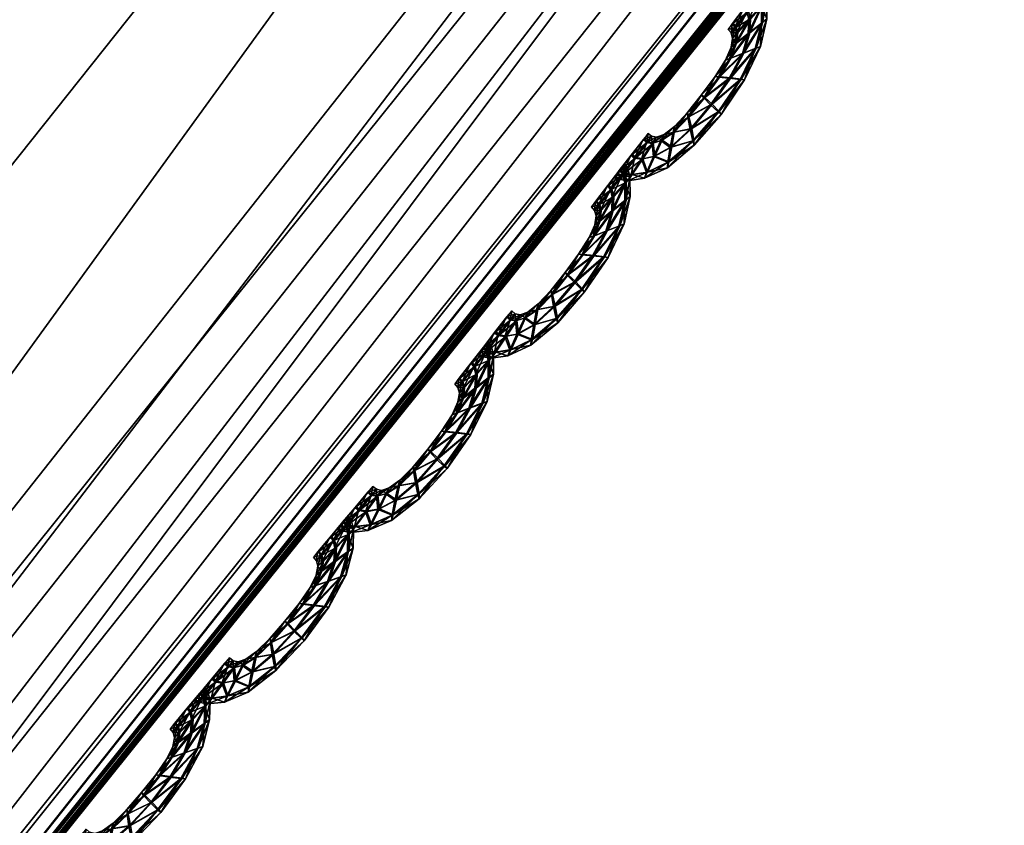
# Model space of a CAD drawing. Extents: x -7.4 to 7.4, y -11.5 to 9.8.
# Tile 135 of 256: x 4.018 to 4.271, y -8.588 to -8.381. Entities that reach past the tile are written whole.
import ezdxf

# ---------------------------------------------------------------- set-up
doc = ezdxf.new("R2010")
doc.units = 0
doc.header["$MEASUREMENT"] = 0
for name, color, linetype in [('A-FURN-3-ST', 150, 'Continuous'), ('A-FURN-3-ST-SEAM', 130, 'Continuous'), ('A-FURN-3-ST-SI', 160, 'Continuous')]:
    doc.layers.add(name, color=color, linetype=linetype)

msp = doc.modelspace()

# ---------------------------------------------------------------- meshes
at = {"layer": 'A-FURN-3-ST'}
mesh = msp.add_polyface(dxfattribs=at)
corners = [(3.70628, -8.89971, 17.66208), (4.49106, -7.90624, 17.67919), (4.4518, -7.87142, 17.77119), (3.71633, -8.91916, 17.64375), (4.50372, -7.92329, 17.66094), (3.71823, -8.94408, 17.64854), (4.51291, -7.94509, 17.66561), (3.71823, -8.96724, 17.65139), (4.52031, -7.9654, 17.66835), (3.71808, -8.97713, 17.63937), (4.52335, -7.97405, 17.65633), (3.95266, -6.20066, 18.31269), (4.39141, -5.30413, 18.32768), (3.66762, -5.24962, 18.35795), (3.40521, -6.02885, 18.33955), (3.43216, -6.91199, 18.30315), (3.04422, -6.57113, 18.3295), (2.85272, -5.93405, 18.36122), (2.75538, -6.33773, 18.34799), (2.93393, -5.22, 18.38378), (1.98753, -7.34035, 18.32376), (2.18599, -8.0359, 18.28793), (2.8236, -7.51879, 18.29566), (2.54951, -6.98796, 18.32601), (1.83371, -6.6846, 18.3567), (2.35635, -6.48976, 18.35271), (3.82817, -7.28411, 18.2631), (4.47112, -6.39801, 18.27238), (4.15524, -7.59884, 18.15958), (2.41476, -8.73272, 18.24062), (3.12344, -8.06359, 18.25272), (3.38768, -8.50872, 18.1468), (2.24175, -5.22515, 18.40348), (2.28433, -5.96017, 18.37647), (2.94453, -4.15097, 18.41531), (3.85294, -4.15467, 18.38503), (4.35453, -7.78527, 17.96356), (3.56595, -8.75662, 17.94865)]
mesh.append_faces([[corners[k] for k in face] for face in [(0, 1, 2), (3, 4, 1), (5, 6, 4), (7, 8, 6), (9, 10, 8), (11, 12, 13), (13, 14, 11), (15, 11, 14), (14, 16, 15), (17, 18, 16), (16, 14, 17), (14, 13, 19), (19, 17, 14), (20, 21, 22), (22, 23, 20), (24, 20, 23), (23, 25, 24), (16, 18, 25), (25, 23, 16), (23, 22, 15), (15, 16, 23), (11, 15, 26), (26, 27, 11), (27, 26, 28), (21, 29, 30), (30, 22, 21), (22, 30, 26), (26, 15, 22), (30, 31, 28), (28, 26, 30), (32, 33, 17), (17, 19, 32), (18, 17, 33), (33, 25, 18), (32, 19, 34), (34, 19, 13), (35, 13, 12), (36, 28, 31), (2, 36, 37)]])
mesh = msp.add_polyface(dxfattribs=at)
corners = [(5.97083, -5.62063, 17.65363), (5.28395, -6.84825, 17.63972), (5.28324, -6.84755, 17.63313), (4.52296, -7.97323, 17.62762), (4.5226, -7.97237, 17.62104), (5.2851, -6.84944, 17.65097), (4.52355, -7.97463, 17.63892), (5.97253, -5.62158, 17.66485), (3.71816, -8.97519, 17.60392), (3.71811, -8.97618, 17.61054), (4.49106, -7.90624, 17.67919), (5.23338, -6.79193, 17.69148), (5.19697, -6.76263, 17.7829), (4.4518, -7.87142, 17.77119), (4.50372, -7.92329, 17.66094), (5.2483, -6.80626, 17.6733), (4.51291, -7.94509, 17.66561), (5.26429, -6.8246, 17.67782), (5.92033, -5.5873, 17.68764), (5.94249, -5.60189, 17.6919), (5.27869, -6.84166, 17.68037), (4.52031, -7.9654, 17.66835), (4.52335, -7.97405, 17.65633), (5.28478, -6.84895, 17.66835), (5.96319, -5.6154, 17.69421), (5.97202, -5.62121, 17.68216), (3.71808, -8.97778, 17.62184), (4.15524, -7.59884, 18.15958), (4.87663, -6.57496, 18.16909), (4.47112, -6.39801, 18.27238), (3.71808, -8.97778, 17.59309), (4.52355, -7.97463, 17.6102), (4.52296, -7.97323, 17.61533), (3.71811, -8.97618, 17.59822), (5.97083, -5.62063, 17.64139), (5.28395, -6.84825, 17.62743), (5.2851, -6.84944, 17.6223), (5.9698, -5.62005, 17.64709), (4.35453, -7.78527, 17.96356), (5.1018, -6.69539, 17.97409)]
mesh.append_faces([[corners[k] for k in face] for face in [(0, 1, 2), (1, 3, 4), (4, 2, 1), (5, 6, 3), (3, 1, 5), (7, 5, 1), (8, 4, 3), (9, 3, 6), (10, 11, 12), (12, 13, 10), (14, 15, 11), (11, 10, 14), (16, 17, 15), (15, 14, 16), (18, 15, 17), (19, 17, 20), (21, 20, 17), (17, 16, 21), (22, 23, 20), (20, 21, 22), (24, 20, 23), (25, 23, 5), (6, 5, 23), (23, 22, 6), (26, 6, 22), (27, 28, 29), (30, 31, 32), (33, 32, 4), (34, 35, 36), (35, 32, 31), (31, 36, 35), (2, 4, 32), (32, 35, 2), (37, 2, 35), (27, 38, 39), (39, 28, 27), (38, 13, 12), (12, 39, 38)]])
mesh = msp.add_polyface(dxfattribs=at)
corners = [(4.47717, -7.95065, 1.0014), (4.33657, -7.82255, 0.61819), (5.06123, -6.76473, 0.61819), (5.23441, -6.83469, 1.00167), (3.67795, -8.94519, 1.00106), (3.5654, -8.76259, 0.61819), (2.88106, -9.79961, 1.00064), (2.80148, -9.5702, 0.61819), (2.12339, -10.4947, 1.00026), (2.08813, -10.22714, 0.61819), (1.39971, -11.01127, 0.99996), (1.4003, -10.71541, 0.61819), (0.69531, -11.33124, 0.99977), (0.70433, -11.01782, 0.61819), (0, -11.44075, 0.99973), (0, -11.12132, 0.61819), (0.5029, -7.33939, 0.55836), (1.00864, -7.24488, 0.55836), (1.09321, -8.13246, 0.55836), (0.54683, -8.28021, 0.55836), (0, -7.37169, 0.55836), (0, -8.33072, 0.55836), (0.60116, -9.28258, 0.55836), (0, -9.35254, 0.55836), (1.19698, -9.07818, 0.55836), (1.52065, -7.09466, 0.55836), (2.0442, -6.90596, 0.55836), (2.19798, -7.58676, 0.55836), (1.64059, -7.89572, 0.55836), (1.7878, -8.74879, 0.55836), (2.39644, -8.30893, 0.55836), (2.76, -7.2209, 0.55836), (3.03409, -7.77204, 0.55836), (3.64265, -7.14208, 0.55836), (4.03502, -7.5243, 0.56582), (4.67836, -6.60499, 0.56582), (1.31767, -10.01274, 0.56582), (0.66432, -10.27312, 0.56582), (0, -10.36224, 0.56582), (2.62062, -9.02726, 0.56582), (1.95821, -9.59241, 0.56582), (3.32982, -8.33303, 0.56582)]
mesh.append_faces([[corners[k] for k in face] for face in [(0, 1, 2), (2, 3, 0), (0, 4, 5), (5, 1, 0), (4, 6, 7), (7, 5, 4), (6, 8, 9), (9, 7, 6), (8, 10, 11), (11, 9, 8), (10, 12, 13), (13, 11, 10), (12, 14, 15), (15, 13, 12), (21, 19, 22), (22, 23, 21), (19, 18, 24), (24, 22, 19), (18, 28, 29), (29, 24, 18), (28, 27, 30), (30, 29, 28), (27, 31, 32), (32, 30, 27), (33, 32, 31), (1, 34, 35), (22, 24, 36), (36, 37, 22), (23, 22, 37), (37, 38, 23), (38, 37, 13), (13, 15, 38), (37, 36, 11), (11, 13, 37), (29, 30, 39), (39, 40, 29), (24, 29, 40), (40, 36, 24), (36, 40, 9), (9, 11, 36), (40, 39, 7), (7, 9, 40), (32, 33, 34), (34, 41, 32), (30, 32, 41), (41, 39, 30), (39, 41, 5), (5, 7, 39), (41, 34, 1), (1, 5, 41)]])
mesh.append_faces([[corners[k] for k in face] for face in [(16, 17, 18), (20, 16, 19), (25, 26, 27), (17, 25, 28)]], dxfattribs={"vtx0": -1, "vtx1": -1, "vtx2": -1})
mesh.append_faces([[corners[k] for k in face] for face in [(18, 19, 16), (19, 21, 20), (27, 28, 25), (28, 18, 17), (31, 27, 26)]], dxfattribs={"vtx1": -1, "vtx2": -1})
mesh = msp.add_polyface(dxfattribs=at)
corners = [(4.52296, -7.97323, 17.62762), (3.71811, -8.97618, 17.61054), (3.71816, -8.97519, 17.60392), (2.89974, -9.83781, 17.59065), (2.90013, -9.83669, 17.58403), (3.71808, -8.97778, 17.62184), (4.52355, -7.97463, 17.63892), (2.90987, -9.75318, 17.64215), (3.70628, -8.89971, 17.66208), (3.66489, -8.85995, 17.75476), (2.87156, -9.70918, 17.73544), (4.4518, -7.87142, 17.77119), (4.49106, -7.90624, 17.67919), (3.71633, -8.91916, 17.64375), (2.916, -9.77468, 17.6237), (2.91023, -9.80225, 17.62861), (3.71823, -8.94408, 17.64854), (4.50372, -7.92329, 17.66094), (4.51291, -7.94509, 17.66561), (3.71823, -8.96724, 17.65139), (2.90263, -9.82792, 17.63158), (2.89926, -9.83888, 17.61956), (3.71808, -8.97713, 17.63937), (4.52031, -7.9654, 17.66835), (4.52335, -7.97405, 17.65633), (2.89906, -9.83962, 17.60199), (1.58171, -8.45956, 18.27869), (1.7571, -9.27744, 18.22761), (2.41476, -8.73272, 18.24062), (2.18599, -8.0359, 18.28793), (1.92196, -9.92626, 18.11565), (2.62767, -9.29037, 18.1314), (3.38768, -8.50872, 18.1468), (3.12344, -8.06359, 18.25272), (4.52296, -7.97323, 17.61533), (3.71811, -8.97618, 17.59822), (3.71808, -8.97778, 17.59309), (2.89906, -9.83962, 17.5732), (2.89974, -9.83781, 17.57833), (4.5226, -7.97237, 17.62104), (2.78086, -9.59105, 17.93085), (3.56595, -8.75662, 17.94865), (4.35453, -7.78527, 17.96356)]
mesh.append_faces([[corners[k] for k in face] for face in [(0, 1, 2), (1, 3, 4), (4, 2, 1), (3, 1, 5), (6, 5, 1), (7, 8, 9), (9, 10, 7), (11, 9, 8), (12, 8, 13), (14, 13, 8), (8, 7, 14), (15, 16, 13), (13, 14, 15), (17, 13, 16), (18, 16, 19), (20, 19, 16), (16, 15, 20), (21, 22, 19), (19, 20, 21), (23, 19, 22), (24, 22, 5), (25, 5, 22), (26, 27, 28), (28, 29, 26), (27, 30, 31), (31, 28, 27), (28, 31, 32), (32, 33, 28), (34, 35, 36), (37, 36, 35), (2, 4, 38), (38, 35, 2), (39, 2, 35), (31, 40, 41), (41, 32, 31), (32, 41, 42), (41, 9, 11), (40, 10, 9), (9, 41, 40)]])
at = {"layer": 'A-FURN-3-ST-SEAM'}
mesh = msp.add_polyface(dxfattribs=at)
corners = [(4.20744, -8.38878, 17.61808), (4.20352, -8.39673, 17.618), (4.20071, -8.39644, 17.61925), (4.19596, -8.40324, 17.61918), (4.20471, -8.39681, 17.61465), (4.20411, -8.39006, 17.61933), (4.19418, -8.40143, 17.61792), (4.19786, -8.40505, 17.61788), (4.19869, -8.40571, 17.61454), (4.20882, -8.38824, 17.61473), (4.20902, -8.38223, 17.61811), (4.19802, -8.39616, 17.618), (4.19011, -8.40641, 17.61781), (4.1907, -8.4095, 17.61906), (4.19814, -8.40497, 17.61115), (4.2038, -8.39665, 17.61126), (4.20562, -8.38491, 17.61937), (4.20091, -8.39134, 17.61808), (4.19363, -8.40069, 17.61454), (4.19711, -8.39599, 17.61465), (4.19137, -8.41256, 17.61777), (4.19173, -8.41367, 17.61438), (4.19165, -8.41247, 17.61104), (4.20771, -8.3887, 17.61134), (4.21041, -8.3812, 17.61476), (4.20902, -8.3777, 17.61811), (4.1998, -8.39179, 17.61469), (4.19003, -8.40522, 17.61446), (4.18631, -8.41033, 17.61773), (4.18555, -8.4142, 17.61895), (4.19109, -8.40938, 17.60978), (4.19636, -8.40311, 17.6099), (4.20111, -8.39636, 17.61001), (4.20578, -8.38128, 17.61937), (4.20237, -8.3875, 17.61811), (4.20126, -8.38845, 17.61473), (4.1983, -8.39607, 17.61126), (4.19446, -8.40135, 17.61119), (4.20118, -8.39125, 17.61134), (4.18496, -8.41803, 17.61762), (4.18484, -8.41943, 17.61423), (4.18524, -8.41795, 17.61088), (4.18595, -8.41408, 17.60971), (4.20451, -8.38997, 17.61009), (4.2093, -8.38215, 17.61138), (4.21033, -8.37634, 17.61476), (4.20843, -8.37539, 17.61811), (4.20265, -8.38742, 17.61138), (4.19038, -8.40633, 17.61108), (4.1867, -8.40885, 17.61438), (4.18318, -8.41247, 17.61769), (4.18124, -8.41659, 17.61887), (4.18658, -8.41025, 17.611), (4.20973, -8.37386, 17.61476), (4.20526, -8.37939, 17.61937), (4.20265, -8.38487, 17.61811), (4.20162, -8.38618, 17.61476), (4.20293, -8.38478, 17.61138), (4.20601, -8.38478, 17.61013), (4.17946, -8.42067, 17.61754), (4.17891, -8.42215, 17.61416), (4.17974, -8.42059, 17.61081), (4.18164, -8.41647, 17.60963), (4.18346, -8.41239, 17.61096), (4.2093, -8.37761, 17.61138), (4.20871, -8.37535, 17.61138), (4.2089, -8.37284, 17.61476), (4.20764, -8.37436, 17.61811), (4.20617, -8.3812, 17.61013), (4.18401, -8.4109, 17.61435), (4.18089, -8.41317, 17.61766), (4.17815, -8.41725, 17.61883), (4.20791, -8.37428, 17.61138), (4.20447, -8.3784, 17.61937), (4.20221, -8.38334, 17.61811), (4.20123, -8.38478, 17.61476), (4.20253, -8.38326, 17.61138), (4.1755, -8.42129, 17.61751), (4.17463, -8.42277, 17.61412), (4.17578, -8.42121, 17.61077), (4.17855, -8.41712, 17.60959), (4.1812, -8.41309, 17.61092), (4.18207, -8.41161, 17.61431), (4.20566, -8.37926, 17.61013), (4.20486, -8.37827, 17.61013), (4.1795, -8.41292, 17.61766), (4.17641, -8.41696, 17.61883), (4.20146, -8.38239, 17.61811), (4.20043, -8.38388, 17.61476), (4.20174, -8.38231, 17.61138), (4.18077, -8.41136, 17.61431), (4.17341, -8.42096, 17.61751), (4.17242, -8.4224, 17.61408), (4.17372, -8.42083, 17.61077), (4.17681, -8.4168, 17.60959), (4.17978, -8.4128, 17.61092), (4.17989, -8.41061, 17.61431), (4.17859, -8.41214, 17.61766), (4.17542, -8.41617, 17.61883), (4.17887, -8.41206, 17.61092), (4.17238, -8.42017, 17.61751), (4.17139, -8.42166, 17.61408), (4.17269, -8.42009, 17.61077), (4.17582, -8.41606, 17.60959)]
mesh.append_faces([[corners[k] for k in face] for face in [(2, 1, 0), (1, 2, 3), (0, 1, 4), (0, 5, 2), (6, 3, 2), (3, 7, 1), (8, 4, 1), (4, 9, 0), (5, 0, 10), (11, 2, 5), (3, 6, 12), (2, 11, 6), (7, 3, 13), (1, 7, 8), (4, 8, 14), (9, 4, 15), (10, 0, 9), (10, 16, 5), (5, 17, 11), (12, 6, 18), (12, 13, 3), (6, 11, 19), (13, 20, 7), (21, 8, 7), (22, 14, 8), (14, 15, 4), (15, 23, 9), (9, 24, 10), (16, 10, 25), (17, 5, 16), (11, 17, 26), (19, 18, 6), (18, 27, 12), (13, 12, 28), (26, 19, 11), (20, 13, 29), (7, 20, 21), (8, 21, 22), (14, 22, 30), (15, 14, 31), (23, 15, 32), (24, 9, 23), (25, 10, 24), (25, 33, 16), (16, 34, 17), (35, 26, 17), (18, 19, 36), (27, 18, 37), (28, 12, 27), (28, 29, 13), (19, 26, 38), (29, 39, 20), (40, 21, 20), (41, 22, 21), (42, 30, 22), (30, 31, 14), (31, 32, 15), (32, 43, 23), (23, 44, 24), (24, 45, 25), (33, 25, 46), (34, 16, 33), (17, 34, 35), (26, 35, 47), (38, 36, 19), (36, 37, 18), (37, 48, 27), (27, 49, 28), (29, 28, 50), (47, 38, 26), (39, 29, 51), (20, 39, 40), (21, 40, 41), (22, 41, 42), (30, 42, 52), (31, 30, 48), (32, 31, 37), (43, 32, 36), (44, 23, 43), (45, 24, 44), (25, 45, 53), (53, 46, 25), (46, 54, 33), (33, 55, 34), (56, 35, 34), (57, 47, 35), (36, 38, 43), (37, 36, 32), (48, 37, 31), (49, 27, 48), (50, 28, 49), (50, 51, 29), (38, 47, 58), (51, 59, 39), (60, 40, 39), (61, 41, 40), (62, 42, 41), (63, 52, 42), (52, 48, 30), (43, 58, 44), (44, 64, 45), (65, 53, 45), (46, 53, 66), (54, 46, 67), (55, 33, 54), (34, 55, 56), (35, 56, 57), (47, 57, 68), (58, 43, 38), (48, 52, 49), (49, 69, 50), (51, 50, 70), (68, 58, 47), (59, 51, 71), (39, 59, 60), (40, 60, 61), (41, 61, 62), (42, 62, 63), (52, 63, 69), (64, 44, 58), (45, 64, 65), (53, 65, 72), (72, 66, 53), (66, 67, 46), (67, 73, 54), (54, 74, 55), (56, 55, 74), (57, 56, 75), (68, 57, 76), (69, 49, 52), (70, 50, 69), (70, 71, 51), (58, 68, 64), (71, 77, 59), (78, 60, 59), (79, 61, 60), (80, 62, 61), (81, 63, 62), (82, 69, 63), (83, 65, 64), (84, 72, 65), (74, 54, 73), (74, 75, 56), (75, 76, 57), (76, 83, 68), (69, 82, 70), (71, 70, 85), (64, 68, 83), (77, 71, 86), (59, 77, 78), (60, 78, 79), (61, 79, 80), (62, 80, 81), (63, 81, 82), (65, 83, 84), (73, 87, 74), (75, 74, 87), (76, 75, 88), (83, 76, 89), (70, 82, 90), (90, 85, 70), (85, 86, 71), (86, 91, 77), (78, 77, 91), (79, 78, 92), (80, 79, 93), (81, 80, 94), (82, 81, 95), (89, 84, 83), (87, 88, 75), (88, 89, 76), (95, 90, 82), (85, 90, 96), (86, 85, 97), (91, 86, 98), (91, 92, 78), (92, 93, 79), (93, 94, 80), (94, 95, 81), (90, 95, 99), (99, 96, 90), (96, 97, 85), (97, 98, 86), (98, 100, 91), (92, 91, 100), (93, 92, 101), (94, 93, 102), (95, 94, 103), (103, 99, 95), (100, 101, 92), (101, 102, 93), (102, 103, 94)]])
mesh = msp.add_polyface(dxfattribs=at)
corners = [(4.17234, -8.43443, 17.61739), (4.16842, -8.44238, 17.61731), (4.16561, -8.44209, 17.61857), (4.16086, -8.44889, 17.61845), (4.16957, -8.44247, 17.61397), (4.16901, -8.43571, 17.61864), (4.15908, -8.44703, 17.6172), (4.16272, -8.45071, 17.6172), (4.16355, -8.45137, 17.61381), (4.17368, -8.43389, 17.61404), (4.17392, -8.42788, 17.61743), (4.16288, -8.44181, 17.61731), (4.155, -8.45206, 17.61712), (4.15556, -8.45515, 17.61834), (4.16304, -8.45062, 17.61047), (4.1687, -8.4423, 17.61058), (4.17052, -8.43052, 17.61868), (4.16581, -8.43699, 17.61735), (4.15853, -8.44634, 17.61385), (4.16201, -8.44164, 17.61393), (4.15623, -8.4582, 17.61705), (4.15663, -8.45932, 17.6137), (4.15655, -8.45812, 17.61031), (4.17262, -8.43435, 17.61066), (4.1753, -8.42685, 17.61404), (4.17392, -8.42335, 17.61743), (4.1647, -8.4374, 17.614), (4.15493, -8.45087, 17.61378), (4.1512, -8.45598, 17.61705), (4.15045, -8.45985, 17.61826), (4.15595, -8.45503, 17.6091), (4.16126, -8.44877, 17.60921), (4.166, -8.44197, 17.60933), (4.17067, -8.42693, 17.61868), (4.16727, -8.43315, 17.61739), (4.16616, -8.4341, 17.61404), (4.1632, -8.44172, 17.61058), (4.15936, -8.44696, 17.61051), (4.16608, -8.4369, 17.61062), (4.14982, -8.46368, 17.61693), (4.1497, -8.46508, 17.61355), (4.15014, -8.4636, 17.6102), (4.15085, -8.45973, 17.60898), (4.16941, -8.43558, 17.6094), (4.1742, -8.4278, 17.6107), (4.17522, -8.42195, 17.61404), (4.17332, -8.42104, 17.61743), (4.16755, -8.43307, 17.61066), (4.15528, -8.45198, 17.61039), (4.1516, -8.45445, 17.6137), (4.14808, -8.45812, 17.61697), (4.14614, -8.46224, 17.61819), (4.15148, -8.45586, 17.61031), (4.17463, -8.41951, 17.61404), (4.1702, -8.425, 17.61868), (4.16755, -8.43052, 17.61743), (4.16652, -8.4318, 17.61404), (4.16782, -8.43043, 17.6107), (4.17091, -8.43043, 17.6094), (4.14432, -8.46632, 17.61686), (4.14376, -8.4678, 17.61347), (4.14463, -8.4662, 17.61013), (4.14653, -8.46212, 17.60891), (4.14835, -8.45803, 17.61024), (4.1742, -8.42327, 17.6107), (4.1736, -8.42096, 17.6107), (4.17384, -8.41845, 17.61404), (4.17254, -8.41997, 17.61743), (4.17107, -8.42685, 17.60944), (4.14891, -8.45656, 17.61366), (4.14578, -8.45882, 17.61697), (4.14301, -8.46286, 17.61815), (4.17281, -8.41993, 17.6107), (4.16941, -8.42401, 17.61868), (4.16715, -8.42895, 17.61743), (4.16612, -8.43039, 17.61404), (4.16743, -8.42887, 17.6107), (4.14036, -8.4669, 17.61682), (4.13949, -8.46838, 17.61339), (4.14068, -8.46681, 17.61009), (4.14345, -8.46273, 17.60887), (4.1461, -8.45869, 17.61024), (4.14697, -8.45726, 17.61363), (4.17056, -8.42491, 17.60944), (4.16977, -8.42392, 17.60944), (4.1444, -8.45853, 17.61693), (4.14127, -8.46257, 17.61811), (4.16636, -8.428, 17.61743), (4.16533, -8.42949, 17.61404), (4.16664, -8.42792, 17.6107), (4.14566, -8.45697, 17.61363), (4.1383, -8.46657, 17.61678), (4.13731, -8.46801, 17.61339), (4.13858, -8.46644, 17.61005), (4.1417, -8.46241, 17.60887), (4.14468, -8.45845, 17.6102), (4.14479, -8.45623, 17.61363), (4.14349, -8.45775, 17.61693), (4.14032, -8.46179, 17.61811), (4.14376, -8.45767, 17.6102), (4.13728, -8.46578, 17.61678), (4.13625, -8.46723, 17.61339), (4.13759, -8.4657, 17.61005), (4.14072, -8.46166, 17.60887)]
mesh.append_faces([[corners[k] for k in face] for face in [(2, 1, 0), (1, 2, 3), (0, 1, 4), (0, 5, 2), (6, 3, 2), (3, 7, 1), (8, 4, 1), (4, 9, 0), (5, 0, 10), (11, 2, 5), (3, 6, 12), (2, 11, 6), (7, 3, 13), (1, 7, 8), (4, 8, 14), (9, 4, 15), (10, 0, 9), (10, 16, 5), (5, 17, 11), (12, 6, 18), (12, 13, 3), (6, 11, 19), (13, 20, 7), (21, 8, 7), (22, 14, 8), (14, 15, 4), (15, 23, 9), (9, 24, 10), (16, 10, 25), (17, 5, 16), (11, 17, 26), (19, 18, 6), (18, 27, 12), (13, 12, 28), (26, 19, 11), (20, 13, 29), (7, 20, 21), (8, 21, 22), (14, 22, 30), (15, 14, 31), (23, 15, 32), (24, 9, 23), (25, 10, 24), (25, 33, 16), (16, 34, 17), (35, 26, 17), (18, 19, 36), (27, 18, 37), (28, 12, 27), (28, 29, 13), (19, 26, 38), (29, 39, 20), (40, 21, 20), (41, 22, 21), (42, 30, 22), (30, 31, 14), (31, 32, 15), (32, 43, 23), (23, 44, 24), (24, 45, 25), (33, 25, 46), (34, 16, 33), (17, 34, 35), (26, 35, 47), (38, 36, 19), (36, 37, 18), (37, 48, 27), (27, 49, 28), (29, 28, 50), (47, 38, 26), (39, 29, 51), (20, 39, 40), (21, 40, 41), (22, 41, 42), (30, 42, 52), (31, 30, 48), (32, 31, 37), (43, 32, 36), (44, 23, 43), (45, 24, 44), (25, 45, 53), (53, 46, 25), (46, 54, 33), (33, 55, 34), (56, 35, 34), (57, 47, 35), (36, 38, 43), (37, 36, 32), (48, 37, 31), (49, 27, 48), (50, 28, 49), (50, 51, 29), (38, 47, 58), (51, 59, 39), (60, 40, 39), (61, 41, 40), (62, 42, 41), (63, 52, 42), (52, 48, 30), (43, 58, 44), (44, 64, 45), (65, 53, 45), (46, 53, 66), (54, 46, 67), (55, 33, 54), (34, 55, 56), (35, 56, 57), (47, 57, 68), (58, 43, 38), (48, 52, 49), (49, 69, 50), (51, 50, 70), (68, 58, 47), (59, 51, 71), (39, 59, 60), (40, 60, 61), (41, 61, 62), (42, 62, 63), (52, 63, 69), (64, 44, 58), (45, 64, 65), (53, 65, 72), (72, 66, 53), (66, 67, 46), (67, 73, 54), (54, 74, 55), (56, 55, 74), (57, 56, 75), (68, 57, 76), (69, 49, 52), (70, 50, 69), (70, 71, 51), (58, 68, 64), (71, 77, 59), (78, 60, 59), (79, 61, 60), (80, 62, 61), (81, 63, 62), (82, 69, 63), (83, 65, 64), (84, 72, 65), (74, 54, 73), (74, 75, 56), (75, 76, 57), (76, 83, 68), (69, 82, 70), (71, 70, 85), (64, 68, 83), (77, 71, 86), (59, 77, 78), (60, 78, 79), (61, 79, 80), (62, 80, 81), (63, 81, 82), (65, 83, 84), (73, 87, 74), (75, 74, 87), (76, 75, 88), (83, 76, 89), (70, 82, 90), (90, 85, 70), (85, 86, 71), (86, 91, 77), (78, 77, 91), (79, 78, 92), (80, 79, 93), (81, 80, 94), (82, 81, 95), (89, 84, 83), (87, 88, 75), (88, 89, 76), (95, 90, 82), (85, 90, 96), (86, 85, 97), (91, 86, 98), (91, 92, 78), (92, 93, 79), (93, 94, 80), (94, 95, 81), (90, 95, 99), (99, 96, 90), (96, 97, 85), (97, 98, 86), (98, 100, 91), (92, 91, 100), (93, 92, 101), (94, 93, 102), (95, 94, 103), (103, 99, 95), (100, 101, 92), (101, 102, 93), (102, 103, 94)]])
mesh = msp.add_polyface(dxfattribs=at)
corners = [(4.13712, -8.47999, 17.61667), (4.13316, -8.48791, 17.61659), (4.13035, -8.48762, 17.61785), (4.12548, -8.49434, 17.61777), (4.13431, -8.48799, 17.61324), (4.13379, -8.48128, 17.61792), (4.12374, -8.49248, 17.61651), (4.12734, -8.49615, 17.61648), (4.12817, -8.49677, 17.61309), (4.1385, -8.47951, 17.61332), (4.13874, -8.47345, 17.61671), (4.12762, -8.48729, 17.61659), (4.11955, -8.49739, 17.6164), (4.12006, -8.50043, 17.61762), (4.12766, -8.49607, 17.60974), (4.13343, -8.48783, 17.60986), (4.13533, -8.47608, 17.61796), (4.13059, -8.48251, 17.61667), (4.12323, -8.49178, 17.61313), (4.12675, -8.48713, 17.61324), (4.12066, -8.50344, 17.61632), (4.12101, -8.50455, 17.61294), (4.12097, -8.50336, 17.60959), (4.13743, -8.47992, 17.60993), (4.14013, -8.47246, 17.61336), (4.13878, -8.46896, 17.61671), (4.12948, -8.48292, 17.61328), (4.11951, -8.49623, 17.61305), (4.11563, -8.50118, 17.61632), (4.11476, -8.50497, 17.61751), (4.12046, -8.50031, 17.60838), (4.12588, -8.49421, 17.60849), (4.13075, -8.4875, 17.6086), (4.13553, -8.4725, 17.618), (4.13205, -8.47872, 17.61671), (4.13094, -8.47963, 17.61332), (4.12793, -8.48721, 17.60986), (4.12402, -8.4924, 17.60978), (4.13086, -8.48243, 17.60993), (4.11404, -8.50872, 17.61617), (4.11389, -8.51011, 17.61279), (4.11432, -8.50863, 17.60944), (4.11519, -8.50484, 17.60826), (4.13419, -8.48115, 17.60868), (4.13902, -8.47341, 17.60997), (4.14013, -8.46755, 17.61336), (4.13823, -8.46664, 17.61674), (4.13237, -8.47864, 17.60997), (4.11986, -8.4973, 17.60967), (4.11606, -8.49973, 17.61298), (4.11239, -8.50324, 17.61625), (4.11033, -8.50727, 17.61743), (4.11591, -8.50109, 17.60959), (4.13953, -8.46513, 17.61336), (4.13506, -8.47061, 17.618), (4.13237, -8.47604, 17.61671), (4.13134, -8.47736, 17.61336), (4.13264, -8.47596, 17.60997), (4.13573, -8.476, 17.60872), (4.10839, -8.51123, 17.6161), (4.10779, -8.51267, 17.61271), (4.1087, -8.51115, 17.60936), (4.11076, -8.50715, 17.60819), (4.1127, -8.50315, 17.60952), (4.13906, -8.46888, 17.61001), (4.1385, -8.46657, 17.61001), (4.13874, -8.46405, 17.61336), (4.13743, -8.46558, 17.61674), (4.13593, -8.47242, 17.60872), (4.11329, -8.50171, 17.6129), (4.11005, -8.50389, 17.61621), (4.10716, -8.50785, 17.61739), (4.13771, -8.46554, 17.61001), (4.13427, -8.46957, 17.618), (4.13197, -8.47452, 17.61671), (4.13094, -8.47596, 17.61336), (4.13225, -8.47443, 17.60997), (4.10435, -8.51176, 17.61602), (4.10344, -8.51317, 17.61264), (4.10466, -8.51164, 17.60929), (4.10756, -8.50773, 17.60815), (4.11036, -8.50381, 17.60948), (4.11128, -8.50237, 17.61286), (4.13541, -8.47048, 17.60872), (4.13462, -8.46949, 17.60872), (4.10866, -8.5036, 17.61621), (4.10538, -8.50748, 17.61739), (4.13118, -8.47357, 17.61671), (4.13015, -8.47501, 17.61336), (4.13146, -8.47349, 17.60997), (4.11001, -8.50208, 17.61286), (4.10225, -8.51135, 17.61602), (4.10122, -8.51275, 17.61264), (4.10257, -8.51127, 17.60929), (4.10582, -8.50735, 17.60811), (4.10894, -8.50348, 17.60948), (4.1091, -8.50134, 17.61286), (4.10771, -8.50282, 17.61621), (4.10443, -8.50674, 17.61735), (4.10803, -8.50274, 17.60948), (4.10122, -8.51057, 17.61602), (4.10019, -8.51201, 17.61264), (4.10154, -8.51049, 17.60929), (4.10482, -8.50661, 17.60811)]
mesh.append_faces([[corners[k] for k in face] for face in [(2, 1, 0), (1, 2, 3), (0, 1, 4), (0, 5, 2), (6, 3, 2), (3, 7, 1), (8, 4, 1), (4, 9, 0), (5, 0, 10), (11, 2, 5), (3, 6, 12), (2, 11, 6), (7, 3, 13), (1, 7, 8), (4, 8, 14), (9, 4, 15), (10, 0, 9), (10, 16, 5), (5, 17, 11), (12, 6, 18), (12, 13, 3), (6, 11, 19), (13, 20, 7), (21, 8, 7), (22, 14, 8), (14, 15, 4), (15, 23, 9), (9, 24, 10), (16, 10, 25), (17, 5, 16), (11, 17, 26), (19, 18, 6), (18, 27, 12), (13, 12, 28), (26, 19, 11), (20, 13, 29), (7, 20, 21), (8, 21, 22), (14, 22, 30), (15, 14, 31), (23, 15, 32), (24, 9, 23), (25, 10, 24), (25, 33, 16), (16, 34, 17), (35, 26, 17), (18, 19, 36), (27, 18, 37), (28, 12, 27), (28, 29, 13), (19, 26, 38), (29, 39, 20), (40, 21, 20), (41, 22, 21), (42, 30, 22), (30, 31, 14), (31, 32, 15), (32, 43, 23), (23, 44, 24), (24, 45, 25), (33, 25, 46), (34, 16, 33), (17, 34, 35), (26, 35, 47), (38, 36, 19), (36, 37, 18), (37, 48, 27), (27, 49, 28), (29, 28, 50), (47, 38, 26), (39, 29, 51), (20, 39, 40), (21, 40, 41), (22, 41, 42), (30, 42, 52), (31, 30, 48), (32, 31, 37), (43, 32, 36), (44, 23, 43), (45, 24, 44), (25, 45, 53), (53, 46, 25), (46, 54, 33), (33, 55, 34), (56, 35, 34), (57, 47, 35), (36, 38, 43), (37, 36, 32), (48, 37, 31), (49, 27, 48), (50, 28, 49), (50, 51, 29), (38, 47, 58), (51, 59, 39), (60, 40, 39), (61, 41, 40), (62, 42, 41), (63, 52, 42), (52, 48, 30), (43, 58, 44), (44, 64, 45), (65, 53, 45), (46, 53, 66), (54, 46, 67), (55, 33, 54), (34, 55, 56), (35, 56, 57), (47, 57, 68), (58, 43, 38), (48, 52, 49), (49, 69, 50), (51, 50, 70), (68, 58, 47), (59, 51, 71), (39, 59, 60), (40, 60, 61), (41, 61, 62), (42, 62, 63), (52, 63, 69), (64, 44, 58), (45, 64, 65), (53, 65, 72), (72, 66, 53), (66, 67, 46), (67, 73, 54), (54, 74, 55), (56, 55, 74), (57, 56, 75), (68, 57, 76), (69, 49, 52), (70, 50, 69), (70, 71, 51), (58, 68, 64), (71, 77, 59), (78, 60, 59), (79, 61, 60), (80, 62, 61), (81, 63, 62), (82, 69, 63), (83, 65, 64), (84, 72, 65), (74, 54, 73), (74, 75, 56), (75, 76, 57), (76, 83, 68), (69, 82, 70), (71, 70, 85), (64, 68, 83), (77, 71, 86), (59, 77, 78), (60, 78, 79), (61, 79, 80), (62, 80, 81), (63, 81, 82), (65, 83, 84), (73, 87, 74), (75, 74, 87), (76, 75, 88), (83, 76, 89), (70, 82, 90), (90, 85, 70), (85, 86, 71), (86, 91, 77), (78, 77, 91), (79, 78, 92), (80, 79, 93), (81, 80, 94), (82, 81, 95), (89, 84, 83), (87, 88, 75), (88, 89, 76), (95, 90, 82), (85, 90, 96), (86, 85, 97), (91, 86, 98), (91, 92, 78), (92, 93, 79), (93, 94, 80), (94, 95, 81), (90, 95, 99), (99, 96, 90), (96, 97, 85), (97, 98, 86), (98, 100, 91), (92, 91, 100), (93, 92, 101), (94, 93, 102), (95, 94, 103), (103, 99, 95), (100, 101, 92), (101, 102, 93), (102, 103, 94)]])
mesh = msp.add_polyface(dxfattribs=at)
corners = [(4.10079, -8.52458, 17.61591), (4.09659, -8.53232, 17.61579), (4.09374, -8.53199, 17.61705), (4.08876, -8.53854, 17.61693), (4.09778, -8.53241, 17.61244), (4.09739, -8.52577, 17.61712), (4.08702, -8.53669, 17.61568), (4.09062, -8.5404, 17.61564), (4.09145, -8.54102, 17.61229), (4.10221, -8.52409, 17.61252), (4.10257, -8.51815, 17.61594), (4.09102, -8.53162, 17.61579), (4.08274, -8.54155, 17.61556), (4.08322, -8.5446, 17.61678), (4.09094, -8.54031, 17.60894), (4.09691, -8.53224, 17.60906), (4.09909, -8.5207, 17.6172), (4.0941, -8.52693, 17.61587), (4.08646, -8.53599, 17.61233), (4.0901, -8.53146, 17.61241), (4.08381, -8.54761, 17.61549), (4.08417, -8.54872, 17.6121), (4.08413, -8.54753, 17.60876), (4.10107, -8.52449, 17.60917), (4.10399, -8.5172, 17.6126), (4.10269, -8.5137, 17.61594), (4.09299, -8.52734, 17.61248), (4.08266, -8.54036, 17.61222), (4.07875, -8.5453, 17.61549), (4.07792, -8.54909, 17.61667), (4.08361, -8.54448, 17.60754), (4.08915, -8.53846, 17.60769), (4.09418, -8.53187, 17.60781), (4.09932, -8.51716, 17.6172), (4.09568, -8.52322, 17.61591), (4.09454, -8.52413, 17.61252), (4.09133, -8.53154, 17.60906), (4.08729, -8.53661, 17.60894), (4.09438, -8.52684, 17.60914), (4.07716, -8.55284, 17.61533), (4.077, -8.55424, 17.61195), (4.07748, -8.55276, 17.60864), (4.07831, -8.54897, 17.60742), (4.09778, -8.52569, 17.60788), (4.10284, -8.51811, 17.60921), (4.10407, -8.51238, 17.6126), (4.10217, -8.51143, 17.61594), (4.09596, -8.52314, 17.60917), (4.08302, -8.54147, 17.60883), (4.07918, -8.54381, 17.61214), (4.0755, -8.54736, 17.61541), (4.07344, -8.55136, 17.61659), (4.07906, -8.54521, 17.60876), (4.10352, -8.50995, 17.6126), (4.09885, -8.51526, 17.6172), (4.09604, -8.52062, 17.61591), (4.09497, -8.52185, 17.61256), (4.09636, -8.52054, 17.60917), (4.09948, -8.52062, 17.60792), (4.0715, -8.55531, 17.61526), (4.07091, -8.5568, 17.61187), (4.07182, -8.55523, 17.60853), (4.07388, -8.55124, 17.60735), (4.07582, -8.54728, 17.60868), (4.10296, -8.51366, 17.60921), (4.10245, -8.51135, 17.60921), (4.10273, -8.50888, 17.6126), (4.10138, -8.5104, 17.61594), (4.09972, -8.51708, 17.60796), (4.07641, -8.5458, 17.61206), (4.0732, -8.54798, 17.61537), (4.07028, -8.55194, 17.61655), (4.10166, -8.51032, 17.60921), (4.0981, -8.51428, 17.6172), (4.09568, -8.5191, 17.61594), (4.09457, -8.5205, 17.61256), (4.09596, -8.51901, 17.60921), (4.06751, -8.55585, 17.61522), (4.0666, -8.55729, 17.6118), (4.06778, -8.55577, 17.60849), (4.07071, -8.55181, 17.60731), (4.07348, -8.5479, 17.60864), (4.07443, -8.54646, 17.61203), (4.09924, -8.51519, 17.60796), (4.09849, -8.51419, 17.60796), (4.07178, -8.54769, 17.61537), (4.06854, -8.55156, 17.61655), (4.09489, -8.51815, 17.61594), (4.09382, -8.51955, 17.61256), (4.09517, -8.51807, 17.60921), (4.07313, -8.54617, 17.61203), (4.06537, -8.55544, 17.61518), (4.06434, -8.55684, 17.6118), (4.06569, -8.55536, 17.60845), (4.06893, -8.55144, 17.60727), (4.0721, -8.54757, 17.60864), (4.07222, -8.54542, 17.61203), (4.07087, -8.54691, 17.61537), (4.06755, -8.55082, 17.61655), (4.07115, -8.54683, 17.60864), (4.06438, -8.55466, 17.61518), (4.06331, -8.55605, 17.6118), (4.0647, -8.55457, 17.60845), (4.06798, -8.55066, 17.60727)]
mesh.append_faces([[corners[k] for k in face] for face in [(2, 1, 0), (1, 2, 3), (0, 1, 4), (0, 5, 2), (6, 3, 2), (3, 7, 1), (8, 4, 1), (4, 9, 0), (5, 0, 10), (11, 2, 5), (3, 6, 12), (2, 11, 6), (7, 3, 13), (1, 7, 8), (4, 8, 14), (9, 4, 15), (10, 0, 9), (10, 16, 5), (5, 17, 11), (12, 6, 18), (12, 13, 3), (6, 11, 19), (13, 20, 7), (21, 8, 7), (22, 14, 8), (14, 15, 4), (15, 23, 9), (9, 24, 10), (16, 10, 25), (17, 5, 16), (11, 17, 26), (19, 18, 6), (18, 27, 12), (13, 12, 28), (26, 19, 11), (20, 13, 29), (7, 20, 21), (8, 21, 22), (14, 22, 30), (15, 14, 31), (23, 15, 32), (24, 9, 23), (25, 10, 24), (25, 33, 16), (16, 34, 17), (35, 26, 17), (18, 19, 36), (27, 18, 37), (28, 12, 27), (28, 29, 13), (19, 26, 38), (29, 39, 20), (40, 21, 20), (41, 22, 21), (42, 30, 22), (30, 31, 14), (31, 32, 15), (32, 43, 23), (23, 44, 24), (24, 45, 25), (33, 25, 46), (34, 16, 33), (17, 34, 35), (26, 35, 47), (38, 36, 19), (36, 37, 18), (37, 48, 27), (27, 49, 28), (29, 28, 50), (47, 38, 26), (39, 29, 51), (20, 39, 40), (21, 40, 41), (22, 41, 42), (30, 42, 52), (31, 30, 48), (32, 31, 37), (43, 32, 36), (44, 23, 43), (45, 24, 44), (25, 45, 53), (53, 46, 25), (46, 54, 33), (33, 55, 34), (56, 35, 34), (57, 47, 35), (36, 38, 43), (37, 36, 32), (48, 37, 31), (49, 27, 48), (50, 28, 49), (50, 51, 29), (38, 47, 58), (51, 59, 39), (60, 40, 39), (61, 41, 40), (62, 42, 41), (63, 52, 42), (52, 48, 30), (43, 58, 44), (44, 64, 45), (65, 53, 45), (46, 53, 66), (54, 46, 67), (55, 33, 54), (34, 55, 56), (35, 56, 57), (47, 57, 68), (58, 43, 38), (48, 52, 49), (49, 69, 50), (51, 50, 70), (68, 58, 47), (59, 51, 71), (39, 59, 60), (40, 60, 61), (41, 61, 62), (42, 62, 63), (52, 63, 69), (64, 44, 58), (45, 64, 65), (53, 65, 72), (72, 66, 53), (66, 67, 46), (67, 73, 54), (54, 74, 55), (56, 55, 74), (57, 56, 75), (68, 57, 76), (69, 49, 52), (70, 50, 69), (70, 71, 51), (58, 68, 64), (71, 77, 59), (78, 60, 59), (79, 61, 60), (80, 62, 61), (81, 63, 62), (82, 69, 63), (83, 65, 64), (84, 72, 65), (74, 54, 73), (74, 75, 56), (75, 76, 57), (76, 83, 68), (69, 82, 70), (71, 70, 85), (64, 68, 83), (77, 71, 86), (59, 77, 78), (60, 78, 79), (61, 79, 80), (62, 80, 81), (63, 81, 82), (65, 83, 84), (73, 87, 74), (75, 74, 87), (76, 75, 88), (83, 76, 89), (70, 82, 90), (90, 85, 70), (85, 86, 71), (86, 91, 77), (78, 77, 91), (79, 78, 92), (80, 79, 93), (81, 80, 94), (82, 81, 95), (89, 84, 83), (87, 88, 75), (88, 89, 76), (95, 90, 82), (85, 90, 96), (86, 85, 97), (91, 86, 98), (91, 92, 78), (92, 93, 79), (93, 94, 80), (94, 95, 81), (90, 95, 99), (99, 96, 90), (96, 97, 85), (97, 98, 86), (98, 100, 91), (92, 91, 100), (93, 92, 101), (94, 93, 102), (95, 94, 103), (103, 99, 95), (100, 101, 92), (101, 102, 93), (102, 103, 94)]])
mesh = msp.add_polyface(dxfattribs=at)
corners = [(4.06391, -8.5687, 17.61507), (4.05971, -8.57645, 17.61495), (4.05686, -8.57608, 17.61621), (4.05188, -8.58267, 17.6161), (4.0609, -8.57653, 17.61161), (4.0605, -8.5699, 17.61628), (4.05013, -8.58082, 17.61484), (4.05373, -8.58448, 17.6148), (4.05457, -8.58514, 17.61146), (4.06533, -8.56821, 17.61168), (4.06569, -8.56227, 17.61511), (4.05413, -8.57571, 17.61495), (4.04586, -8.58564, 17.61473), (4.04633, -8.58868, 17.61594), (4.05401, -8.5844, 17.60811), (4.06003, -8.57637, 17.60822), (4.0622, -8.56479, 17.61636), (4.05722, -8.57105, 17.61503), (4.04958, -8.58007, 17.61149), (4.05326, -8.57554, 17.61157), (4.04693, -8.59173, 17.61465), (4.04728, -8.59281, 17.61126), (4.04725, -8.59165, 17.60792), (4.06418, -8.56862, 17.60834), (4.06711, -8.56129, 17.61176), (4.06585, -8.55782, 17.61511), (4.05611, -8.57142, 17.61165), (4.04578, -8.58444, 17.61138), (4.04186, -8.58939, 17.61465), (4.04103, -8.59318, 17.61583), (4.04673, -8.58856, 17.6067), (4.05227, -8.58255, 17.60685), (4.0573, -8.576, 17.60697), (4.06244, -8.56129, 17.61636), (4.0588, -8.5673, 17.61507), (4.05765, -8.56821, 17.61168), (4.05445, -8.57562, 17.60822), (4.05041, -8.58073, 17.60811), (4.0575, -8.57097, 17.6083), (4.04028, -8.59697, 17.6145), (4.04012, -8.59833, 17.61111), (4.0406, -8.59688, 17.60781), (4.04143, -8.59305, 17.60659), (4.0609, -8.56977, 17.60704), (4.06596, -8.56219, 17.60838), (4.06723, -8.55647, 17.61176), (4.06529, -8.55552, 17.61511), (4.05912, -8.56722, 17.60834), (4.04614, -8.58555, 17.60799), (4.04234, -8.58794, 17.6113), (4.03866, -8.59144, 17.61458), (4.0366, -8.59544, 17.61575), (4.04218, -8.5893, 17.60792), (4.06668, -8.55404, 17.61176), (4.06201, -8.55935, 17.61636), (4.0592, -8.56471, 17.61507), (4.05809, -8.56598, 17.61172), (4.05948, -8.56462, 17.60834), (4.0626, -8.56471, 17.60708), (4.03462, -8.59944, 17.61442), (4.03403, -8.60088, 17.61104), (4.03494, -8.59931, 17.60769), (4.037, -8.59532, 17.60651), (4.03894, -8.59136, 17.60784), (4.06612, -8.55774, 17.60838), (4.06557, -8.55544, 17.60838), (4.06588, -8.55297, 17.61176), (4.06454, -8.55449, 17.61511), (4.06284, -8.56116, 17.60712), (4.03953, -8.58988, 17.61123), (4.03632, -8.59207, 17.61454), (4.03344, -8.59602, 17.61571), (4.06482, -8.55441, 17.60838), (4.06121, -8.55836, 17.61636), (4.0588, -8.56318, 17.61511), (4.05773, -8.56458, 17.61172), (4.05908, -8.5631, 17.60838), (4.03062, -8.59993, 17.61438), (4.02971, -8.60137, 17.61096), (4.03094, -8.59985, 17.60765), (4.03383, -8.59589, 17.60647), (4.03664, -8.59198, 17.60781), (4.03755, -8.59054, 17.61123), (4.0624, -8.55927, 17.60712), (4.06161, -8.55828, 17.60712), (4.0349, -8.59173, 17.61454), (4.03165, -8.59565, 17.61571), (4.05805, -8.56223, 17.61511), (4.05698, -8.56364, 17.61172), (4.05833, -8.56215, 17.60838), (4.03624, -8.59025, 17.61119), (4.02853, -8.59952, 17.61435), (4.02746, -8.60092, 17.61096), (4.02884, -8.59944, 17.60761), (4.03209, -8.59552, 17.60643), (4.03521, -8.59165, 17.60781), (4.03537, -8.58947, 17.61119), (4.03399, -8.59099, 17.61454), (4.0307, -8.59486, 17.61571), (4.03431, -8.59091, 17.60781), (4.0275, -8.59874, 17.61435), (4.02647, -8.60013, 17.61096), (4.02781, -8.59866, 17.60761), (4.0311, -8.59474, 17.60643)]
mesh.append_faces([[corners[k] for k in face] for face in [(2, 1, 0), (1, 2, 3), (0, 1, 4), (0, 5, 2), (6, 3, 2), (3, 7, 1), (8, 4, 1), (4, 9, 0), (5, 0, 10), (11, 2, 5), (3, 6, 12), (2, 11, 6), (7, 3, 13), (1, 7, 8), (4, 8, 14), (9, 4, 15), (10, 0, 9), (10, 16, 5), (5, 17, 11), (12, 6, 18), (12, 13, 3), (6, 11, 19), (13, 20, 7), (21, 8, 7), (22, 14, 8), (14, 15, 4), (15, 23, 9), (9, 24, 10), (16, 10, 25), (17, 5, 16), (11, 17, 26), (19, 18, 6), (18, 27, 12), (13, 12, 28), (26, 19, 11), (20, 13, 29), (7, 20, 21), (8, 21, 22), (14, 22, 30), (15, 14, 31), (23, 15, 32), (24, 9, 23), (25, 10, 24), (25, 33, 16), (16, 34, 17), (35, 26, 17), (18, 19, 36), (27, 18, 37), (28, 12, 27), (28, 29, 13), (19, 26, 38), (29, 39, 20), (40, 21, 20), (41, 22, 21), (42, 30, 22), (30, 31, 14), (31, 32, 15), (32, 43, 23), (23, 44, 24), (24, 45, 25), (33, 25, 46), (34, 16, 33), (17, 34, 35), (26, 35, 47), (38, 36, 19), (36, 37, 18), (37, 48, 27), (27, 49, 28), (29, 28, 50), (47, 38, 26), (39, 29, 51), (20, 39, 40), (21, 40, 41), (22, 41, 42), (30, 42, 52), (31, 30, 48), (32, 31, 37), (43, 32, 36), (44, 23, 43), (45, 24, 44), (25, 45, 53), (53, 46, 25), (46, 54, 33), (33, 55, 34), (56, 35, 34), (57, 47, 35), (36, 38, 43), (37, 36, 32), (48, 37, 31), (49, 27, 48), (50, 28, 49), (50, 51, 29), (38, 47, 58), (51, 59, 39), (60, 40, 39), (61, 41, 40), (62, 42, 41), (63, 52, 42), (52, 48, 30), (43, 58, 44), (44, 64, 45), (65, 53, 45), (46, 53, 66), (54, 46, 67), (55, 33, 54), (34, 55, 56), (35, 56, 57), (47, 57, 68), (58, 43, 38), (48, 52, 49), (49, 69, 50), (51, 50, 70), (68, 58, 47), (59, 51, 71), (39, 59, 60), (40, 60, 61), (41, 61, 62), (42, 62, 63), (52, 63, 69), (64, 44, 58), (45, 64, 65), (53, 65, 72), (72, 66, 53), (66, 67, 46), (67, 73, 54), (54, 74, 55), (56, 55, 74), (57, 56, 75), (68, 57, 76), (69, 49, 52), (70, 50, 69), (70, 71, 51), (58, 68, 64), (71, 77, 59), (78, 60, 59), (79, 61, 60), (80, 62, 61), (81, 63, 62), (82, 69, 63), (83, 65, 64), (84, 72, 65), (74, 54, 73), (74, 75, 56), (75, 76, 57), (76, 83, 68), (69, 82, 70), (71, 70, 85), (64, 68, 83), (77, 71, 86), (59, 77, 78), (60, 78, 79), (61, 79, 80), (62, 80, 81), (63, 81, 82), (65, 83, 84), (73, 87, 74), (75, 74, 87), (76, 75, 88), (83, 76, 89), (70, 82, 90), (90, 85, 70), (85, 86, 71), (86, 91, 77), (78, 77, 91), (79, 78, 92), (80, 79, 93), (81, 80, 94), (82, 81, 95), (89, 84, 83), (87, 88, 75), (88, 89, 76), (95, 90, 82), (85, 90, 96), (86, 85, 97), (91, 86, 98), (91, 92, 78), (92, 93, 79), (93, 94, 80), (94, 95, 81), (90, 95, 99), (99, 96, 90), (96, 97, 85), (97, 98, 86), (98, 100, 91), (92, 91, 100), (93, 92, 101), (94, 93, 102), (95, 94, 103), (103, 99, 95), (100, 101, 92), (101, 102, 93), (102, 103, 94)]])
at = {"layer": 'A-FURN-3-ST-SI'}
mesh = msp.add_polyface(dxfattribs=at)
corners = [(5.97253, -5.62158, 17.63625), (5.97332, -5.62204, 17.36816), (6.55643, -4.31075, 17.38988), (5.97344, -5.62211, 11.48092), (6.55659, -4.31078, 11.4994), (4.52355, -7.97463, 17.6102), (4.52383, -7.97529, 17.34264), (5.28565, -6.85002, 17.35451), (5.2851, -6.84944, 17.6223), (5.28573, -6.85009, 11.46932), (4.52383, -7.97541, 11.4592), (2.89906, -9.83962, 17.5732), (2.89875, -9.84044, 17.30644), (3.71808, -8.97857, 17.32591), (3.71808, -8.97778, 17.59309), (3.71808, -8.97869, 11.44498), (5.97221, -5.62191, 7.24751), (6.55536, -4.31061, 7.25858), (5.96362, -5.6205, 2.97006), (6.54678, -4.30963, 2.97375), (4.52264, -7.97512, 7.23447), (5.2845, -6.84985, 7.24051), (5.27596, -6.84808, 2.96774), (4.51405, -7.97302, 2.96573), (3.71697, -8.97831, 7.22591), (2.89871, -9.84056, 11.4284), (3.70921, -8.97596, 2.96287), (2.89843, -9.84019, 7.21598), (2.89641, -9.83755, 2.95957), (5.9176, -5.61428, 1.00197), (6.49747, -4.30695, 1.00243), (4.47717, -7.95065, 1.0014), (5.23441, -6.83469, 1.00167), (2.88106, -9.79961, 1.00064), (3.67795, -8.94519, 1.00106)]
mesh.append_faces([[corners[k] for k in face] for face in [(0, 1, 2), (1, 3, 4), (5, 6, 7), (7, 8, 5), (8, 7, 1), (1, 0, 8), (7, 9, 3), (3, 1, 7), (6, 10, 9), (9, 7, 6), (11, 12, 13), (13, 14, 11), (14, 13, 6), (6, 5, 14), (13, 15, 10), (10, 6, 13), (15, 13, 12), (3, 16, 17), (16, 18, 19), (10, 20, 21), (21, 9, 10), (9, 21, 16), (16, 3, 9), (21, 22, 18), (18, 16, 21), (20, 23, 22), (22, 21, 20), (24, 15, 25), (15, 24, 20), (20, 10, 15), (24, 26, 23), (23, 20, 24), (27, 28, 26), (26, 24, 27), (18, 29, 30), (23, 31, 32), (32, 22, 23), (22, 32, 29), (29, 18, 22), (28, 33, 34), (34, 26, 28), (26, 34, 31), (31, 23, 26)]])

doc.saveas('drawing.dxf')
